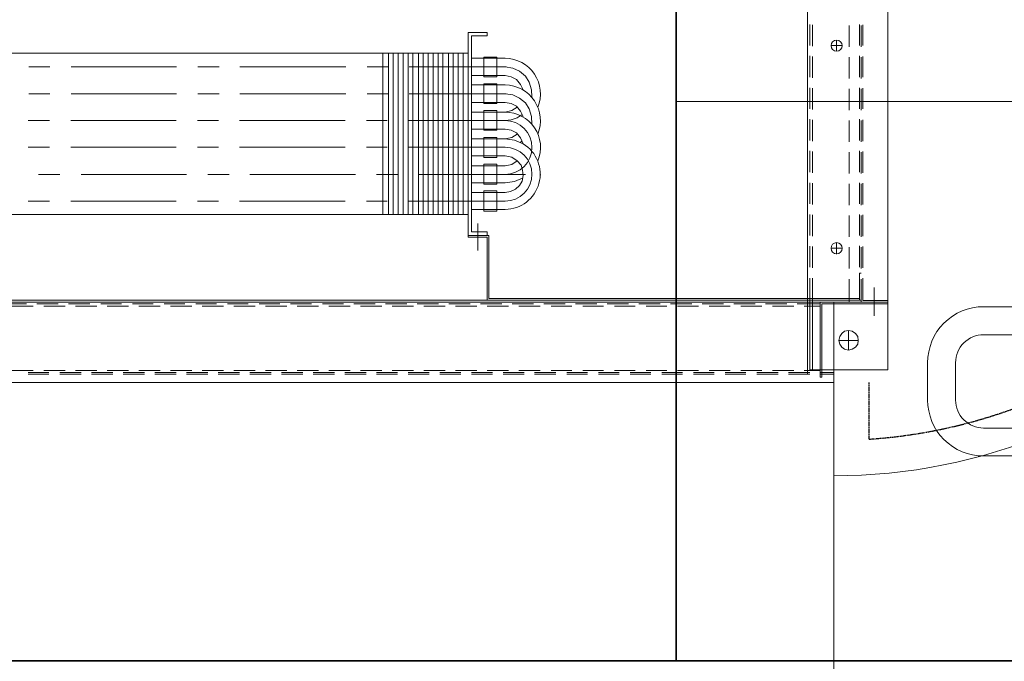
# Model space of a CAD drawing. Header units: millimetres. Extents: x -1574 to 74790, y -2818 to 13830.
# Tile 11 of 92: x 6453 to 6981, y 1050 to 1394. Entities that reach past the tile are written whole.
import ezdxf
from ezdxf.enums import TextEntityAlignment as Align

# ---------------------------------------------------------------- set-up
doc = ezdxf.new("R2010")
doc.units = ezdxf.units.MM
doc.header["$MEASUREMENT"] = 0
doc.linetypes.add('DASHED', pattern=[0.75, 0.5, -0.25])
doc.layers.get('0').update_dxf_attribs({"lineweight": 5})
for name, color, linetype, lineweight, true_color in [('A-CEILING-01', 7, 'Continuous', 5, 0xd56ca8), ('A-CEILING-02', 7, 'Continuous', 5, 0xf27172), ('ACMV-RA-DUCT', 1, 'Continuous', 20, 0xff0000), ('M-MEP-ELLG-LIGHT', 5, 'Continuous', 15, 0x0000ff), ('RCP LAYOUT', 9, 'Continuous', 13, 0x808080)]:
    doc.layers.add(name, color=color, linetype=linetype, lineweight=lineweight, true_color=true_color)
doc.layers.add('A-LIGHT', color=1, linetype='Continuous', lineweight=5)
doc.layers.add('ACMV-DUCT-THERMAL-EXT-INS', color=9, linetype='DASHED', true_color=0x808080)
doc.layers.add('ACMV-EQP-CHW', color=30, linetype='Continuous', true_color=0xff7f00)
doc.styles.get("Standard").update_dxf_attribs({"font": 'romans.shx'})

# ---------------------------------------------------------------- blocks, each defined once
blk = doc.blocks.new('LIGHT-600X600MM')
at = {"color": 0}
blk.add_line((300, 0), (-300, 0), dxfattribs=at)
blk.add_lwpolyline([(-300, 300), (-300, -300), (300, -300), (300, 300)], close=True, dxfattribs=at)
for points in [[(-165, -160), (-165, -140, -0.414214), (-135, -110), (135, -110, -0.414214), (165, -140), (165, -160, -0.414214), (135, -190), (-135, -190, -0.414214)], [(-150, -160), (-150, -140, -0.414214), (-135, -125), (135, -125, -0.414214), (150, -140), (150, -160, -0.414214), (135, -175), (-135, -175, -0.414214)]]:
    blk.add_lwpolyline(points, format="xyb", close=True, dxfattribs=at)
blk.add_attdef('E', text='', height=100).set_placement((400, 250), align=Align.MIDDLE_CENTER)
blk = doc.blocks.new('A$C98a85b24')
at = {"layer": 'M-MEP-ELLG-LIGHT', "color": 8, "true_color": 0x808080}
blk.add_blockref('LIGHT-600X600MM', (2915, 1350), dxfattribs=at)
blk = doc.blocks.new('XR-CP-DS')
at = {"layer": 'A-CEILING-02', "true_color": 0x808080}
h = blk.add_hatch(dxfattribs=at)
h.set_pattern_fill('_USER', color=8, scale=600, double=1, pattern_type=0)
h.set_pattern_definition([(0, (9805, 1050), (0, 600), []), (90, (9805, 1050), (-600, 4e-14), [])])
h.paths.add_polyline_path([(200, 1050), (200, 2970), (4245, 2970), (4245, 3620), (5835, 3620), (5835, 2970), (9805, 2970), (9805, 1050)])
at = {"layer": 'A-CEILING-01', "color": 8, "true_color": 0x808080}
blk.add_lwpolyline([(200, 1050), (200, 2970), (4245, 2970), (4245, 3620), (5835, 3620), (5835, 2970), (9805, 2970), (9805, 1050)], close=True, dxfattribs=at)
at = {"layer": 'A-LIGHT', "color": 8, "true_color": 0x808080}
blk.add_blockref('A$C98a85b24', (4190, 0), dxfattribs=at)
blk = doc.blocks.new('AHU-7.5TR-CARRIER')
at = {"layer": 'ACMV-EQP-CHW', "lineweight": 15}
for points in [[(-760.75, -37.74), (-725.34, -37.74), (-725.34, 1.46), (-724.47, 1.46), (-724.47, -38.62), (690.29, -38.62)], [(690.29, 4.39), (-731.78, 4.39), (-731.78, -38.62)], [(-731.78, 0), (-724.47, 0)], [(-718.91, 0), (-707.5, 0)], [(-717.74, 0), (-717.74, -237.83)], [(-701.95, 0), (-690.54, 0)], [(-684.69, 0), (-673.56, 0)], [(-667.72, 0), (-656.6, 0)], [(-650.74, 0), (-639.63, 0)], [(-633.78, 0), (-622.67, 0)], [(-616.82, 0), (-605.69, 0)], [(-599.85, 0), (-588.74, 0)], [(-582.88, 0), (-571.47, 0)], [(-565.91, 0), (-554.51, 0)], [(-548.96, 0), (-537.55, 0)], [(-531.97, 0), (-520.57, 0)], [(-515.02, 0), (-503.6, 0)], [(-498.05, 0), (-486.64, 0)], [(-481.08, 0), (-469.67, 0)], [(-464.11, 0), (-452.7, 0)], [(-447.14, 0), (-435.73, 0)], [(-430.18, 0), (-418.77, 0)], [(-413.21, 0), (-401.8, 0)], [(-396.25, 0), (-384.84, 0)], [(-379.28, 0), (-367.86, 0)], [(-362.31, 0), (-350.9, 0)], [(-345.34, 0), (-333.93, 0)], [(-328.37, 0), (-316.96, 0)], [(-311.12, 0), (-300, 0)], [(-760.75, -2.34), (-760.75, -701.21)], [(-760.75, -2.34), (-718.91, -2.34), (-718.91, -39.78)], [(-731.78, -0.88), (-724.47, -0.88)], [(-724.47, -2.05), (-715.98, -2.05)], [(-720.37, -2.34), (-720.37, -38.62)], [(-718.91, -0.88), (-707.5, -0.88)], [(-710.43, -2.05), (-699.02, -2.05)], [(-701.95, -0.88), (-690.54, -0.88)], [(-693.17, -2.05), (-682.05, -2.05)], [(-684.69, -0.88), (-673.56, -0.88)], [(-676.2, -2.05), (-665.09, -2.05)], [(-667.72, -0.88), (-656.6, -0.88)], [(-659.23, -2.05), (-648.11, -2.05)], [(-650.74, -0.88), (-639.63, -0.88)], [(-642.27, -2.05), (-631.16, -2.05)], [(-633.78, -0.88), (-622.67, -0.88)], [(-625.31, -2.05), (-614.18, -2.05)], [(-616.82, -0.88), (-605.69, -0.88)], [(-608.33, -2.05), (-597.21, -2.05)], [(-599.85, -0.88), (-588.74, -0.88)], [(-591.37, -2.05), (-580.25, -2.05)], [(-582.88, -0.88), (-571.47, -0.88)], [(-574.4, -2.05), (-562.99, -2.05)], [(-565.91, -0.88), (-554.51, -0.88)], [(-557.43, -2.05), (-546.02, -2.05)], [(-548.96, -0.88), (-537.55, -0.88)], [(-540.46, -2.05), (-529.05, -2.05)], [(-531.97, -0.88), (-520.57, -0.88)], [(-523.5, -2.05), (-512.09, -2.05)], [(-515.02, -0.88), (-503.6, -0.88)], [(-506.53, -2.05), (-495.12, -2.05)], [(-498.05, -0.88), (-486.64, -0.88)], [(-489.56, -2.05), (-478.15, -2.05)], [(-481.08, -0.88), (-469.67, -0.88)], [(-472.6, -2.05), (-461.18, -2.05)], [(-464.11, -0.88), (-452.7, -0.88)], [(-455.63, -2.05), (-444.22, -2.05)], [(-447.14, -0.88), (-435.73, -0.88)], [(-438.66, -2.05), (-427.26, -2.05)], [(-430.18, -0.88), (-418.77, -0.88)], [(-421.7, -2.05), (-410.28, -2.05)], [(-413.21, -0.88), (-401.8, -0.88)], [(-404.73, -2.05), (-393.32, -2.05)], [(-396.25, -0.88), (-384.84, -0.88)], [(-387.76, -2.05), (-376.35, -2.05)], [(-379.28, -0.88), (-367.86, -0.88)], [(-370.79, -2.05), (-359.38, -2.05)], [(-362.31, -0.88), (-350.9, -0.88)], [(-353.83, -2.05), (-342.42, -2.05)], [(-345.34, -0.88), (-333.93, -0.88)], [(-336.86, -2.05), (-325.45, -2.05)], [(-328.37, -0.88), (-316.96, -0.88)], [(-319.89, -2.05), (-308.48, -2.05)], [(-311.12, -0.88), (-300, -0.88)], [(-302.63, -2.05), (-291.52, -2.05)], [(-744.95, -18.14), (-734.42, -18.14), (-735, -16.09), (-736.17, -14.63), (-737.63, -13.46), (-739.68, -12.87), (-741.73, -13.46), (-743.49, -14.63), (-744.66, -16.09), (-744.95, -18.14), (-744.66, -20.18), (-743.49, -21.94), (-741.73, -23.11), (-739.68, -23.4), (-737.63, -23.11), (-736.17, -21.94), (-735, -20.18), (-734.42, -18.14)], [(-739.68, -12.87), (-739.68, -23.4)], [(-753.43, -31.3), (-753.43, -46.52)], [(-724.47, -36.57), (-715.98, -36.57)], [(-710.43, -36.57), (-699.02, -36.57)], [(-693.17, -36.57), (-682.05, -36.57)], [(-676.2, -36.57), (-665.08, -36.57)], [(-659.23, -36.57), (-648.11, -36.57)], [(-642.27, -36.57), (-631.16, -36.57)], [(-625.31, -36.57), (-614.18, -36.57)], [(-608.33, -36.57), (-597.21, -36.57)], [(-591.36, -36.57), (-580.25, -36.57)], [(-574.4, -36.57), (-562.99, -36.57)], [(-557.43, -36.57), (-546.02, -36.57)], [(-540.46, -36.57), (-529.05, -36.57)], [(-523.5, -36.57), (-512.09, -36.57)], [(-506.53, -36.57), (-495.13, -36.57)], [(-489.56, -36.57), (-478.15, -36.57)], [(-472.6, -36.57), (-461.18, -36.57)], [(-455.62, -36.57), (-444.22, -36.57)], [(-438.66, -36.57), (-427.26, -36.57)], [(-421.7, -36.57), (-410.28, -36.57)], [(-404.73, -36.57), (-393.32, -36.57)], [(-387.75, -36.57), (-376.35, -36.57)], [(-370.79, -36.57), (-359.38, -36.57)], [(-353.83, -36.57), (-342.42, -36.57)], [(-336.86, -36.57), (-325.45, -36.57)], [(-319.89, -36.57), (-308.48, -36.57)], [(-302.63, -36.57), (-291.52, -36.57)], [(-724.47, -38.62), (-760.75, -38.62)], [(-760.75, -39.49), (-747.29, -39.49), (-747.29, -51.49)], [(-746.41, -38.62), (-746.41, -50.9)], [(-746.41, -39.78), (704.92, -39.78)], [(-745.53, -39.78), (-745.53, -51.49)], [(-745.53, -54.12), (-745.53, -40.66)], [(-745.53, -40.66), (-546.9, -40.66)], [(-739.97, -38.62), (-739.97, -50.9)], [(-724.47, -37.74), (-712.18, -37.74)], [(-720.37, -38.61), (-718.91, -38.61)], [(-720.37, -38.62), (-720.37, -51.49)], [(-718.91, -39.78), (-718.91, -51.49)], [(-706.63, -37.74), (-695.22, -37.74)], [(-689.66, -37.74), (-678.25, -37.74)], [(-672.7, -37.74), (-661.28, -37.74)], [(-655.73, -37.74), (-644.31, -37.74)], [(-638.75, -37.74), (-627.35, -37.74)], [(-621.79, -37.74), (-610.38, -37.74)], [(-604.82, -37.74), (-593.42, -37.74)], [(-587.85, -37.74), (-576.44, -37.74)], [(-570.89, -37.74), (-559.48, -37.74)], [(-553.91, -37.74), (-542.52, -37.74)], [(-546.9, -40.66), (-546.9, -74.3), (-535.78, -74.3), (-535.78, -73.42), (-546.02, -73.42), (-546.02, -39.78)], [(-546.02, -39.78), (-546.02, -73.42)], [(-536.95, -37.74), (-525.54, -37.74)], [(-519.99, -37.74), (-508.58, -37.74)], [(-503.02, -37.74), (-491.61, -37.74)], [(-486.05, -37.74), (-474.64, -37.74)], [(-469.09, -37.74), (-457.68, -37.74)], [(-451.83, -37.74), (-440.7, -37.74)], [(-434.86, -37.74), (-423.74, -37.74)], [(-417.89, -37.74), (-406.77, -37.74)], [(-400.93, -37.74), (-389.81, -37.74)], [(-383.95, -37.74), (-372.84, -37.74)], [(-366.99, -37.74), (-355.87, -37.74)], [(-350.03, -37.74), (-338.91, -37.74)], [(-333.06, -37.74), (-321.65, -37.74)], [(-316.09, -37.74), (-304.68, -37.74)], [(-299.13, -37.74), (-287.71, -37.74)], [(-747.29, -57.04), (-747.29, -68.45)], [(-746.41, -54.12), (-745.53, -54.12)], [(-746.41, -56.75), (-746.41, -68.16)], [(-745.53, -57.34), (-745.53, -68.75)], [(-739.97, -56.75), (-739.97, -68.16)], [(-720.37, -57.04), (-720.37, -68.45)], [(-718.91, -57.33), (-718.91, -68.74)], [(-730.32, -67.57), (-736.17, -67.57)], [(-733.24, -64.36), (-733.24, -70.5)], [(-541.05, -66.4), (-541.05, -80.74)], [(-746.41, -73.72), (-746.41, -85.13)], [(-739.97, -73.72), (-739.97, -85.13)], [(-747.29, -74.01), (-747.29, -85.42)], [(-745.53, -74.3), (-745.53, -85.71)], [(-720.37, -74.01), (-720.37, -85.42)], [(-718.91, -74.3), (-718.91, -85.71)], [(-535.78, -85.71), (-535.78, -74.3), (-546.02, -74.3), (-546.02, -76.35), (-537.54, -76.35)], [(-537.54, -76.35), (-537.54, -181.37), (-546.02, -181.37)], [(-551.28, -87.47), (-551.28, -98.29)], [(-551.28, -87.47), (-544.26, -87.47)], [(-544.26, -87.47), (-544.26, -98.29)], [(34.66, -85.71), (-535.78, -85.71), (-535.78, -172.01), (34.66, -172.01)], [(-533.15, -85.71), (-533.15, -172.01)], [(-530.51, -85.71), (-530.51, -172.01)], [(-527.88, -85.71), (-527.88, -172.01)], [(-525.25, -85.71), (-525.25, -172.01)], [(-522.32, -85.71), (-522.32, -172.01)], [(-519.7, -85.71), (-519.7, -172.01)], [(-517.06, -85.71), (-517.06, -172.01)], [(-514.43, -85.71), (-514.43, -172.01)], [(-511.79, -85.71), (-511.79, -172.01)], [(-509.16, -85.71), (-509.16, -172.01)], [(-506.23, -85.71), (-506.23, -172.01)], [(-503.6, -85.71), (-503.6, -172.01)], [(-500.97, -85.71), (-500.97, -172.01)], [(-498.34, -85.71), (-498.34, -172.01)], [(-495.7, -85.71), (-495.7, -172.01)], [(-493.07, -85.71), (-493.07, -172.01)], [(-490.14, -85.71), (-490.14, -172.01)], [(-747.29, -90.98), (-747.29, -102.39)], [(-746.41, -90.68), (-746.41, -102.1)], [(-745.53, -91.27), (-745.52, -102.68)], [(-739.97, -90.68), (-739.97, -102.09)], [(-720.37, -90.98), (-720.37, -102.39)], [(-718.91, -91.27), (-718.91, -102.68)], [(-492.49, -92.73), (-481.37, -92.73)], [(-469.96, -92.73), (-413.21, -92.73)], [(-402.1, -92.73), (-390.68, -92.73)], [(-379.28, -92.73), (-322.82, -92.73)], [(-311.41, -92.73), (-300.01, -92.73)], [(-555.67, -97.42), (-558.6, -98), (-561.23, -99.17), (-563.28, -101.21), (-564.74, -103.56), (-565.33, -106.48), (-565.03, -109.41), (-564.16, -112.04), (-562.11, -114.38)], [(-555.67, -97.42), (-537.54, -97.42)], [(-551.28, -98.29), (-544.26, -98.29)], [(-555.67, -102.68), (-560.65, -103.27), (-565.33, -105.31)], [(-555.67, -102.68), (-537.54, -102.68)], [(-747.29, -107.94), (-747.29, -119.36)], [(-746.41, -107.66), (-746.41, -119.06)], [(-745.52, -108.24), (-745.52, -119.65)], [(-739.97, -107.66), (-739.97, -119.06)], [(-720.37, -107.94), (-720.37, -119.35)], [(-718.91, -108.24), (-718.91, -119.65)], [(-574.69, -107.07), (-574.69, -106.77)], [(-566.5, -107.07), (-509.46, -107.07)], [(-498.04, -107.07), (-486.63, -107.07)], [(-475.52, -107.07), (-418.77, -107.07)], [(-407.65, -107.07), (-396.25, -107.07)], [(-384.84, -107.07), (-328.37, -107.07)], [(-316.96, -107.07), (-305.56, -107.07)], [(-555.67, -111.75), (-559.18, -112.33), (-562.11, -114.38)], [(-562.11, -114.39), (-559.18, -116.43), (-555.67, -117.01)], [(-555.67, -111.75), (-537.54, -111.75)], [(-555.67, -117.01), (-537.54, -117.01)], [(-551.28, -116.14), (-551.28, -126.96)], [(-551.28, -116.14), (-544.26, -116.14)], [(-544.26, -116.14), (-544.26, -126.96)], [(-747.29, -124.91), (-747.29, -136.32)], [(-746.41, -124.62), (-746.41, -136.03)], [(-745.52, -125.2), (-745.52, -136.62)], [(-739.97, -124.62), (-739.97, -136.03)], [(-720.37, -124.91), (-720.37, -136.32)], [(-718.91, -125.2), (-718.91, -136.62)], [(-555.67, -126.08), (-560.65, -125.5), (-565.33, -123.45), (-563.87, -126.67), (-561.82, -129.3), (-558.9, -130.76), (-555.67, -131.35)], [(-563.87, -124.33), (-564.74, -124.91)], [(-555.67, -126.08), (-559.18, -126.96), (-562.11, -128.71)], [(-555.67, -126.08), (-537.54, -126.08)], [(-492.49, -121.69), (-481.37, -121.69)], [(-469.96, -121.69), (-413.21, -121.69)], [(-402.1, -121.69), (-390.68, -121.69)], [(-379.28, -121.69), (-322.82, -121.69)], [(-311.41, -121.69), (-300.01, -121.69)], [(-555.67, -131.35), (-537.54, -131.35)], [(-551.28, -126.96), (-544.26, -126.96)], [(-570.01, -133.98), (-569.72, -138.07), (-568.55, -142.17), (-566.49, -145.39), (-563.28, -148.02), (-559.77, -149.78), (-555.67, -150.36)], [(-503.9, -136.03), (-555.67, -136.03), (-558.9, -136.32), (-562.11, -137.49), (-564.74, -139.25)], [(-492.49, -136.03), (-481.37, -136.03)], [(-469.96, -136.03), (-413.21, -136.03)], [(-402.1, -136.03), (-390.68, -136.03)], [(-379.28, -136.03), (-322.82, -136.03)], [(-311.41, -136.03), (-300.01, -136.03)], [(-747.29, -142.17), (-747.29, -153.29)], [(-746.41, -141.59), (-746.41, -152.99)], [(-745.52, -142.17), (-745.52, -153.58)], [(-739.97, -141.59), (-739.97, -152.99)], [(-720.37, -141.88), (-720.37, -153.29)], [(-718.91, -142.17), (-718.91, -153.58)], [(-565.33, -138.07), (-563.87, -141), (-561.82, -143.63), (-558.9, -145.09), (-555.67, -145.68)], [(-555.67, -140.42), (-537.54, -140.42)], [(-555.67, -145.68), (-537.54, -145.68)], [(-551.28, -145.09), (-551.28, -155.63)], [(-551.28, -145.09), (-544.26, -145.09)], [(-544.26, -145.09), (-544.26, -155.63)], [(-570.01, -148.61), (-569.72, -152.41), (-568.55, -156.5), (-566.49, -159.72), (-563.28, -162.36), (-559.77, -164.11), (-555.67, -164.7)], [(-565.33, -152.41), (-563.87, -155.34), (-561.82, -157.97), (-558.9, -159.43), (-555.67, -160.02)], [(-556.27, -150.36), (-504.19, -150.36)], [(-492.78, -150.36), (-481.66, -150.36)], [(-470.25, -150.36), (-413.5, -150.36)], [(-402.38, -150.36), (-390.99, -150.36)], [(-379.57, -150.36), (-323.11, -150.36)], [(-311.7, -150.36), (-300.29, -150.36)], [(-551.28, -155.63), (-544.26, -155.63)], [(-747.29, -159.14), (-747.29, -170.25)], [(-746.41, -158.56), (-746.41, -169.96)], [(-745.52, -159.14), (-745.52, -170.55)], [(-739.97, -158.56), (-739.97, -169.97)], [(-720.37, -158.85), (-720.37, -170.25)], [(-718.91, -159.14), (-718.91, -170.55)], [(-555.67, -160.02), (-537.54, -160.02)], [(-556.27, -164.7), (-504.19, -164.7)], [(-492.78, -164.7), (-481.66, -164.7)], [(-470.25, -164.7), (-413.5, -164.7)], [(-402.38, -164.7), (-390.99, -164.7)], [(-379.57, -164.7), (-323.11, -164.7)], [(-311.7, -164.7), (-300.29, -164.7)], [(-733.24, -173.18), (-733.24, -179.03)], [(-535.78, -172.01), (-535.78, -183.13)], [(-747.29, -176.1), (-747.29, -187.22)], [(-746.41, -175.52), (-746.41, -186.93)], [(-745.52, -176.1), (-745.52, -187.51)], [(-739.97, -175.52), (-739.97, -186.93)], [(-730.32, -176.1), (-736.17, -176.1)], [(-720.37, -175.81), (-720.37, -187.22)], [(-718.91, -176.1), (-718.91, -187.51)], [(-546.02, -181.37), (-546.02, -183.13), (-535.78, -183.13)]]:
    blk.add_lwpolyline(points, dxfattribs=at)
for points in [[(-565.33, -123.45, -0.756425), (-555.67, -88.34), (-537.54, -88.34)], [(-503.9, -92.73), (-555.67, -92.73, 0.990445), (-555.67, -121.69), (-503.9, -121.69)], [(-573.23, -114.39, 0.532967), (-555.67, -140.42), (-559.18, -141.3), (-562.11, -143.05)], [(-573.23, -128.71, 0.5248), (-555.67, -155.04), (-537.54, -155.04)], [(-573.23, -143.05, 0.5248), (-555.67, -169.38), (-537.54, -169.38)]]:
    blk.add_lwpolyline(points, format="xyb", dxfattribs=at)
for points in [[(-544.26, -101.8), (-544.26, -112.63), (-551.28, -112.63), (-551.28, -101.8)], [(-544.26, -130.76), (-551.28, -130.76), (-551.28, -141.29), (-544.26, -141.29)], [(-551.28, -169.96), (-544.26, -169.96), (-544.26, -159.43), (-551.28, -159.43)]]:
    blk.add_lwpolyline(points, close=True, dxfattribs=at)
for centre in [(-733.31, -67.57), (-733.3, -176.11)]:
    blk.add_circle(centre, 2.99, dxfattribs=at)
blk.add_arc((-555.53, -121.55), 14.48, 90.5501, 269.4499, dxfattribs=at)
blk = doc.blocks.new('A$C7e6e56f9')
at = {"layer": 'ACMV-DUCT-THERMAL-EXT-INS'}
for points in [[(-9751.33, 1199.38), (-9751.33, 480.38), (-8291.33, 480.38), (-8291.33, 530.57, 0.408171), (-7391.33, 1449.38), (-7391.33, 1596.07), (-7241.4, 2013.75), (-7241.4, 2167.05)], [(-8179.4, 2167.05), (-8179.4, 2013.74), (-8029.33, 1596.07), (-8029.33, 1449.38, -0.39453), (-8291.33, 1169.02), (-8291.33, 1199.38)]]:
    blk.add_lwpolyline(points, format="xyb", dxfattribs=at)
at = {"layer": 'ACMV-RA-DUCT'}
blk.add_lwpolyline([(-8310.33, 549.38, 0.414214), (-7410.33, 1449.38), (-8010.33, 1449.38, -0.414214), (-8310.33, 1149.38)], format="xyb", close=True, dxfattribs=at)
blk.add_lwpolyline([(-9732.33, 1199.38), (-8310.33, 1199.38), (-8310.33, 499.38), (-9732.33, 499.38)], close=True, dxfattribs=at)
at = {"rotation": 180}
blk.add_blockref('AHU-7.5TR-CARRIER', (-9042.08, 1203.77), dxfattribs=at)

msp = doc.modelspace()

# ---------------------------------------------------------------- block references
msp.add_blockref('A$C7e6e56f9', (15200, 0))
at = {"layer": 'RCP LAYOUT', "color": 1}
msp.add_blockref('XR-CP-DS', (0, 0), dxfattribs=at)

doc.saveas('drawing.dxf')
